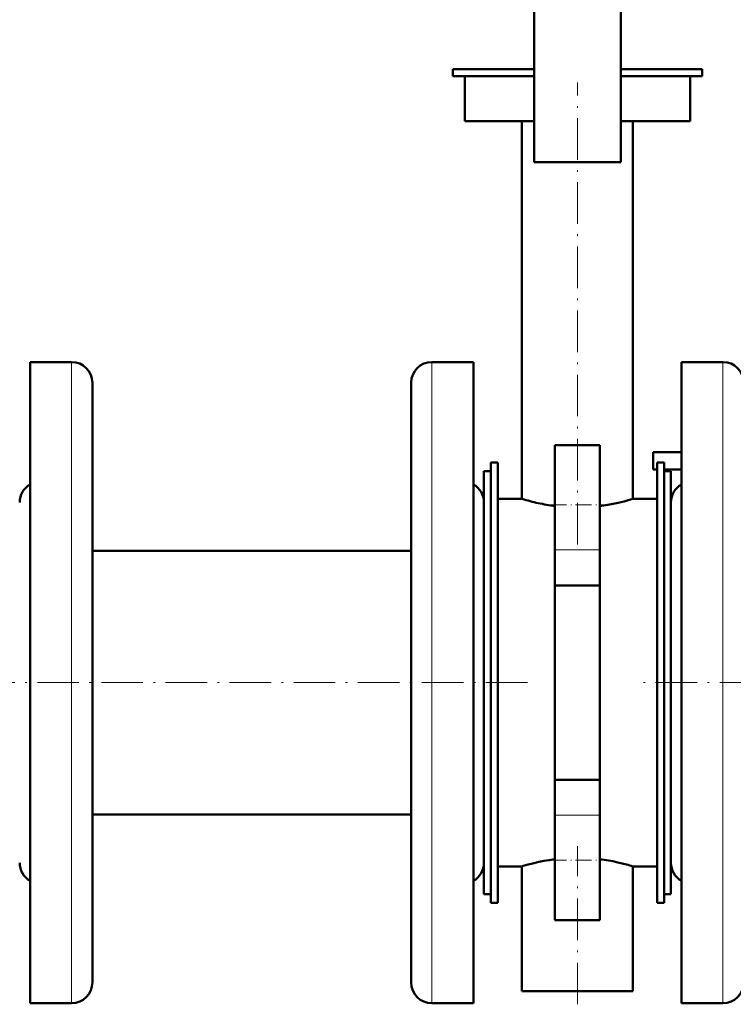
# Model space of a CAD drawing. Extents: x -1976 to 2357, y -1877 to 748.
# Tile 4 of 61: x -1243 to -1037, y -336 to -52. Entities that reach past the tile are written whole.
import ezdxf

# ---------------------------------------------------------------- set-up
doc = ezdxf.new("R2010")
doc.units = 0
doc.linetypes.add('DASHDOT', pattern=[18.5, 12, -3, 0.5, -3])

msp = doc.modelspace()

# ---------------------------------------------------------------- linework, layer by layer
at = {"color": 7, "lineweight": 50}
for p, q in [((-1094.69, -43.82), (-1094.69, -92.82)), ((-1069.69, -43.82), (-1069.69, -92.82)), ((-1094.69, -65.93), (-1118.19, -65.93)), ((-1118.19, -67.93), (-1118.19, -65.93)), ((-1094.69, -67.93), (-1118.19, -67.93)), ((-1114.69, -80.93), (-1114.69, -67.93)), ((-1046.19, -65.93), (-1069.69, -65.93)), ((-1046.19, -67.93), (-1069.69, -67.93)), ((-1049.69, -80.93), (-1049.69, -67.93)), ((-1046.19, -67.93), (-1046.19, -65.93)), ((-1094.69, -80.93), (-1114.69, -80.93)), ((-1098.19, -189.93), (-1098.19, -80.93)), ((-1049.69, -80.93), (-1069.69, -80.93)), ((-1066.19, -189.93), (-1066.19, -80.93)), ((-1094.69, -92.82), (-1069.69, -92.82)), ((-1240.19, -287.27), (-1240.19, -150.43)), ((-1240.19, -150.43), (-1228.19, -150.43)), ((-1112.19, -150.43), (-1124.19, -150.43)), ((-1112.19, -150.43), (-1112.19, -198.58)), ((-1052.19, -287.27), (-1052.19, -150.43)), ((-1052.19, -150.43), (-1040.19, -150.43)), ((-1222.19, -284.4), (-1222.19, -156.43)), ((-1130.19, -156.43), (-1130.19, -201.46)), ((-1088.69, -204.66), (-1088.69, -174.43)), ((-1088.69, -174.43), (-1075.69, -174.43)), ((-1075.69, -204.66), (-1075.69, -174.43)), ((-1060.29, -176.43), (-1052.19, -176.43)), ((-1060.29, -176.43), (-1060.29, -181.43)), ((-1105.19, -179.43), (-1107.19, -179.43)), ((-1107.19, -179.43), (-1107.19, -306.43)), ((-1105.19, -179.43), (-1105.19, -306.43)), ((-1060.29, -181.43), (-1059.19, -181.43)), ((-1057.19, -179.43), (-1059.19, -179.43)), ((-1059.19, -179.43), (-1059.19, -306.43)), ((-1057.19, -179.43), (-1057.19, -306.43)), ((-1057.19, -181.43), (-1052.19, -181.43)), ((-1109.19, -272.17), (-1109.19, -181.93)), ((-1109.19, -181.93), (-1107.19, -181.93)), ((-1057.19, -181.93), (-1057.19, -213.68)), ((-1055.19, -181.93), (-1057.19, -181.93)), ((-1055.19, -181.93), (-1055.19, -213.68)), ((-1105.19, -189.93), (-1098.19, -189.93)), ((-1105.19, -189.93), (-1105.19, -295.93)), ((-1066.19, -189.93), (-1059.19, -189.93)), ((-1055.19, -267.86), (-1055.19, -190.93)), ((-1112.19, -198.58), (-1112.19, -335.43)), ((-1130.19, -201.46), (-1130.19, -329.43)), ((-1130.19, -204.88), (-1222.19, -204.88)), ((-1088.69, -204.66), (-1088.69, -214.92)), ((-1075.69, -204.66), (-1075.69, -214.92)), ((-1075.69, -214.92), (-1088.69, -214.92)), ((-1088.69, -214.92), (-1088.69, -270.93)), ((-1075.69, -214.92), (-1075.69, -270.93)), ((-1057.19, -213.68), (-1057.19, -303.93)), ((-1055.19, -213.68), (-1055.19, -303.93)), ((-1055.19, -294.93), (-1055.19, -267.86)), ((-1109.19, -303.93), (-1109.19, -272.17)), ((-1075.69, -270.93), (-1088.69, -270.93)), ((-1088.69, -270.93), (-1088.69, -281.19)), ((-1075.69, -270.93), (-1075.69, -281.19)), ((-1130.19, -280.98), (-1222.19, -280.98)), ((-1088.69, -311.43), (-1088.69, -281.19)), ((-1075.69, -311.43), (-1075.69, -281.19)), ((-1222.19, -329.43), (-1222.19, -284.4)), ((-1240.19, -335.43), (-1240.19, -287.27)), ((-1052.19, -335.43), (-1052.19, -287.27)), ((-1098.19, -295.93), (-1105.19, -295.93)), ((-1098.19, -295.93), (-1097.84, -295.82)), ((-1098.19, -331.93), (-1098.19, -295.93)), ((-1059.19, -295.93), (-1066.19, -295.93)), ((-1066.19, -331.93), (-1066.19, -295.93)), ((-1109.19, -303.93), (-1107.19, -303.93)), ((-1055.19, -303.93), (-1057.19, -303.93)), ((-1105.19, -306.43), (-1107.19, -306.43)), ((-1057.19, -306.43), (-1059.19, -306.43)), ((-1088.69, -311.43), (-1075.69, -311.43)), ((-1097.84, -331.93), (-1098.19, -331.93)), ((-1082.19, -331.93), (-1097.84, -331.93)), ((-1066.19, -331.93), (-1082.19, -331.93)), ((-1240.19, -335.43), (-1228.19, -335.43)), ((-1112.19, -335.43), (-1124.19, -335.43)), ((-1052.19, -335.43), (-1040.19, -335.43))]:
    msp.add_line(p, q, dxfattribs=at)
at = {"color": 7, "linetype": 'DASHDOT', "lineweight": 18}
for p, q in [((-1082.19, -203.09), (-1082.19, -69.82)), ((-1256.59, -242.93), (-1095.79, -242.93)), ((-955.12, -242.93), (-1064.28, -242.93)), ((-1082.19, -335.73), (-1082.19, -290.06))]:
    msp.add_line(p, q, dxfattribs=at)
at = {"color": 7, "lineweight": 18}
for p, q in [((-1228.19, -287.27), (-1228.19, -150.43)), ((-1124.19, -150.43), (-1124.19, -198.58)), ((-1040.19, -287.27), (-1040.19, -150.43)), ((-1124.19, -198.58), (-1124.19, -335.43)), ((-1088.69, -204.66), (-1075.69, -204.66)), ((-1088.69, -281.19), (-1075.69, -281.19)), ((-1228.19, -335.43), (-1228.19, -287.27)), ((-1040.19, -335.43), (-1040.19, -287.27))]:
    msp.add_line(p, q, dxfattribs=at)
at = {"color": 7, "linetype": 'DASHDOT', "lineweight": 18, "ltscale": 0.390002}
for p, q in [((-1089.99, -191.66), (-1074.39, -191.66)), ((-1089.99, -294.19), (-1074.39, -294.19))]:
    msp.add_line(p, q, dxfattribs=at)
at = {"color": 7, "lineweight": 50}
for points in [[(-1075.69, -191.98), (-1073.98, -191.74), (-1072.37, -191.45), (-1070.42, -191.05), (-1068.74, -190.64), (-1067.58, -190.33), (-1066.19, -189.93)], [(-1097.84, -295.82), (-1096.02, -295.31), (-1094.64, -294.97), (-1093.33, -294.67), (-1091.88, -294.37), (-1090.32, -294.1), (-1088.69, -293.87)], [(-1067.99, -295.41), (-1070.49, -294.79), (-1072, -294.47), (-1073.78, -294.15), (-1075.69, -293.87)]]:
    msp.add_lwpolyline(points, dxfattribs=at)
for centre, radius, start, end in [((-1228.19, -156.43), 6, 0, 90), ((-1124.19, -156.43), 6, 90, 180), ((-1040.19, -156.43), 6, 0, 90), ((-1237.19, -190.93), 6, 120, 180), ((-1115.19, -190.93), 6, 0, 60), ((-1049.19, -190.93), 6, 120, 180), ((-1080.15, -130.36), 62.24, 253.1528, 257.6122), ((-1081.64, -137.06), 55.37, 257.6274, 262.6845), ((-1237.19, -294.93), 6, 180, 240), ((-1115.19, -294.93), 6, 300, 360), ((-1084.87, -357.79), 64.62, 73.1926, 74.8571), ((-1049.19, -294.93), 6, 180, 240), ((-1228.19, -329.43), 6, 270, 360), ((-1124.19, -329.43), 6, 180, 270), ((-1040.19, -329.43), 6, 270, 360)]:
    msp.add_arc(centre, radius, start, end, dxfattribs=at)

doc.saveas('drawing.dxf')
